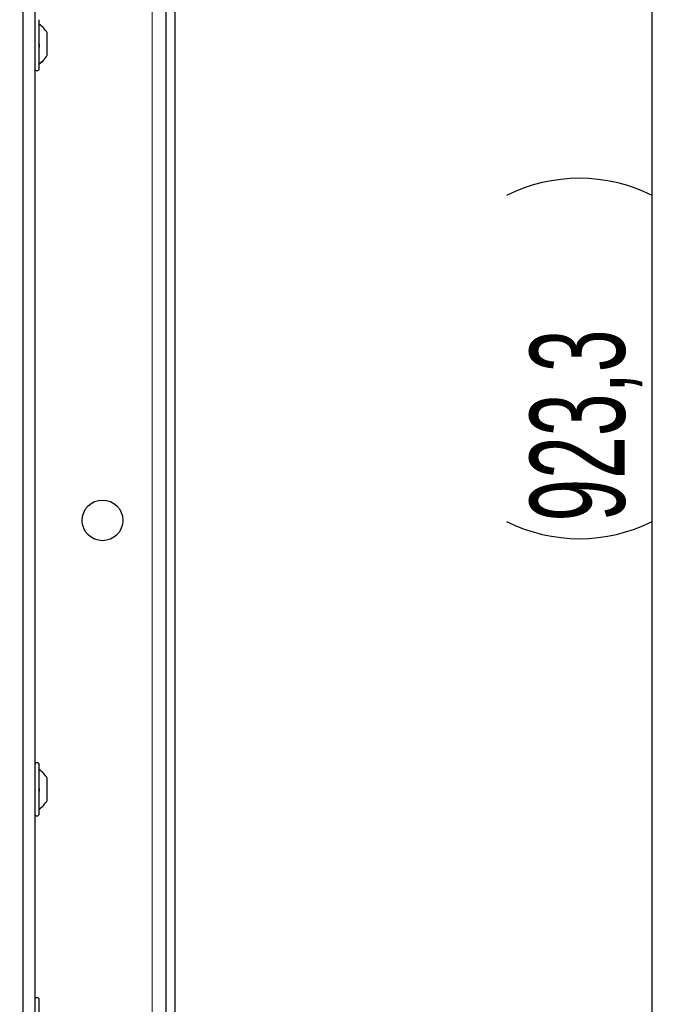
# Model space of a CAD drawing. Header units: millimetres. Extents: x 5 to 418, y 2 to 292.
# Tile 33 of 70: x 125 to 149, y 147 to 183. Entities that reach past the tile are written whole.
import ezdxf

# ---------------------------------------------------------------- set-up
doc = ezdxf.new("R2010")
doc.units = ezdxf.units.MM
doc.layers.add('SLD-0', color=7, linetype='Continuous')
doc.styles.add('SLDTEXTSTYLE1', font='TXT', dxfattribs={"width": 0.605})
doc.dimstyles.new('SLDDIMSTYLE1', dxfattribs={"dimtxt": 3.5, "dimasz": 3.302, "dimexe": 0, "dimexo": 0.0625, "dimgap": 0.875, "dimtad": 1, "dimdec": 1, "dimlfac": 6, "dimrnd": 1e-09, "dimzin": 12, "dimdsep": 46, "dimtxsty": 'SLDTEXTSTYLE1', "dimsah": 1, "dimcen": 0.09, "dimadec": 0, "dimazin": 3, "dimtfac": 1, "dimtofl": 0, "dimtmove": 0, "dimatfit": 3, "dimfxl": 1, "dimfrac": 2, "dimtolj": 1, "dimtzin": 12, "dimarcsym": 0})

# ---------------------------------------------------------------- blocks, each defined once
blk = doc.blocks.new('_D_1')
at = {"layer": 'SLD-0', "color": 7}
for p, q in [((130.495, 247.673), (149.439, 247.673)), ((148.439, 93.785), (148.439, 247.673)), ((116.637, 93.785), (149.439, 93.785))]:
    blk.add_line(p, q, dxfattribs=at)
for centre, start, end in [((145.753, 171.373), 63.4349, 116.5651), ((145.753, 170.085), 243.4349, 296.5651)]:
    blk.add_arc(centre, 6.006, start, end, dxfattribs=at)
for points in [[(148.439, 247.673), (147.931, 244.371), (148.947, 244.371)], [(148.439, 93.785), (148.947, 97.087), (147.931, 97.087)]]:
    blk.add_solid(points, dxfattribs=at)
at = {"layer": 'SLD-0', "color": 7, "insert": (143.927, 164.713), "char_height": 3.5, "attachment_point": 1, "rotation": 90, "style": 'SLDTEXTSTYLE1'}
blk.add_mtext('923,3', dxfattribs=at)

msp = doc.modelspace()

# ---------------------------------------------------------------- linework, layer by layer
at = {"color": 7, "linetype": 'Continuous', "lineweight": 18}
for p, q in [((129.9971, 101.8392), (129.9971, 247.6726)), ((125.2365, 129.0008), (125.2365, 214.8277))]:
    msp.add_line(p, q, dxfattribs=at)
at = {"color": 7, "linetype": 'Continuous', "lineweight": 25}
for p, q in [((130.4971, 225.3182), (130.4971, 141.6936)), ((130.8305, 225.3182), (130.8305, 141.6936)), ((125.2366, 129.0008), (125.2366, 214.8277)), ((125.6638, 192.3309), (125.6638, 144.8309)), ((125.8305, 181.4309), (125.8305, 183.2309)), ((126.1221, 181.9246), (126.1221, 182.743)), ((126.1221, 181.9188), (126.1221, 181.9246)), ((125.8305, 153.9309), (125.8305, 155.7309)), ((126.1221, 154.4188), (126.1221, 155.243)), ((125.8305, 145.2642), (125.8305, 147.0642))]:
    msp.add_line(p, q, dxfattribs=at)
msp.add_circle((128.1638, 164.7559), 0.75, dxfattribs=at)
for centre, start, end in [((125.7471, 181.4309), 180, 360), ((125.7471, 155.7309), 0, 180), ((125.7471, 153.9309), 180, 360), ((125.7471, 147.0642), 0, 180)]:
    msp.add_arc(centre, 0.0833, start, end, dxfattribs=at)
for points, knots in [([(126.1221, 182.743), (126.0827, 182.8048), (126.0039, 182.9284), (125.8883, 183.0185), (125.8305, 183.0636)], [0, 0, 0, 0, 0.5, 1, 1, 1, 1]), ([(125.8019, 182.3482), (125.8058, 182.3445), (125.8136, 182.337), (125.8228, 182.3174), (125.8289, 182.2931), (125.8312, 182.2664), (125.829, 182.2411), (125.8229, 182.2212), (125.8137, 182.208), (125.8058, 182.2056), (125.8019, 182.2045)], [0, 0, 0, 0, 0.1252217, 0.2494831, 0.3743256, 0.4990628, 0.6238964, 0.749388, 0.8744406, 1, 1, 1, 1]), ([(125.8305, 181.5982), (125.8883, 181.6433), (126.0039, 181.7335), (126.0827, 181.857), (126.1221, 181.9188)], [0, 0, 0, 0, 0.5, 1, 1, 1, 1]), ([(125.8019, 154.8895), (125.8058, 154.8867), (125.8136, 154.881), (125.8228, 154.8635), (125.8289, 154.8406), (125.8312, 154.8141), (125.829, 154.788), (125.8229, 154.7661), (125.8137, 154.7502), (125.8058, 154.7459), (125.8019, 154.7437)], [0, 0, 0, 0, 0.1252217, 0.2494831, 0.3743256, 0.4990628, 0.6238964, 0.749388, 0.8744406, 1, 1, 1, 1])]:
    msp.add_open_spline(points, degree=3, knots=knots, dxfattribs=at)
at = {"color": 7, "linetype": 'Continuous', "lineweight": 18}
msp.add_open_spline([(125.8305, 181.6085), (125.8883, 181.653), (126.0039, 181.7418), (126.0827, 181.8637), (126.1221, 181.9246)], degree=3, dxfattribs=at)
at = {"color": 7, "linetype": 'Continuous', "lineweight": 25}
for points in [[(126.1221, 155.241), (126.0827, 155.3025), (126.0039, 155.4255), (125.8883, 155.5152), (125.8305, 155.56)], [(125.8305, 154.0983), (125.8883, 154.1434), (126.0039, 154.2335), (126.0827, 154.3571), (126.1221, 154.4188)]]:
    msp.add_open_spline(points, degree=3, dxfattribs=at)

# ---------------------------------------------------------------- dimensions: what is measured, and where the dimension line sits
at = {"layer": 'SLD-0', "color": 7}
dim = msp.add_linear_dim(base=(148.4387, 247.6726), p1=(116.6369, 93.7854), p2=(130.4946, 247.6726), angle=90, text='(<>)', dimstyle='SLDDIMSTYLE1', dxfattribs=at)
dim.commit()
dim.dimension.update_dxf_attribs({"geometry": '_D_1', "text_midpoint": (148.4387, 170.729), "dimtype": 160})

doc.saveas('drawing.dxf')
